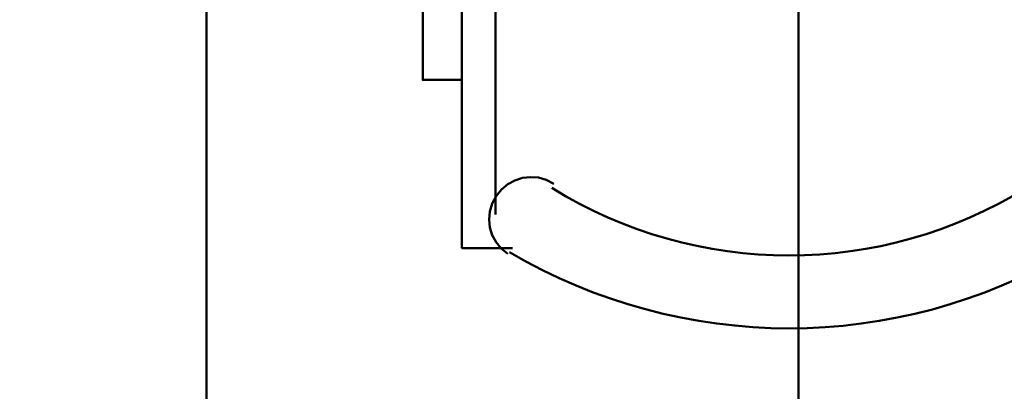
# Model space of a CAD drawing. Header units: metres. Extents: x -1 to 430, y -6 to 31.
# Tile 103 of 169: x 418.612 to 419.356, y 13.809 to 14.09. Entities that reach past the tile are written whole.
import ezdxf

# ---------------------------------------------------------------- set-up
doc = ezdxf.new("R2010")
doc.units = ezdxf.units.M
doc.linetypes.add('CONTINUA', pattern=[0])
for name, color, linetype, lineweight in [('P1 MOBLES', 7, 'CONTINUA', 25), ('P2 MOBLES 2D', 7, 'CONTINUA', 25), ('P3 MOBLES', 7, 'CONTINUA', 25)]:
    doc.layers.add(name, color=color, linetype=linetype, lineweight=lineweight)

# ---------------------------------------------------------------- blocks, each defined once
blk = doc.blocks.new('OBJETO_COMPLEJO_1')
at = {"layer": 'P1 MOBLES', "color": 202, "linetype": 'CONTINUA', "lineweight": 50, "transparency": 33554687}
blk.add_lwpolyline([(419.19997, 13.11946), (418.59886, 13.11946), (418.59886, 14.11849), (419.19997, 14.11849), (419.19997, 13.11946)], close=True, dxfattribs=at)
blk = doc.blocks.new('OBJETO_COMPLEJO_64')
at = {"layer": 'P2 MOBLES 2D', "color": 202, "linetype": 'CONTINUA', "lineweight": 50, "transparency": 33554687}
blk.add_line((418.97124, 14.29432), (418.97124, 13.94297), dxfattribs=at)
for points in [[(418.94584, 14.04457), (418.91621, 14.04457), (418.91621, 14.30702), (418.94584, 14.30702), (418.94584, 13.91757), (418.98394, 13.91757)], [(418.98043, 13.91317), (418.97551, 13.91724), (418.9716, 13.92206), (418.96875, 13.92745), (418.96699, 13.93324), (418.96635, 13.93926), (418.96688, 13.94533), (418.9686, 13.95129), (418.97155, 13.95695), (418.97557, 13.96192), (418.98035, 13.96587), (418.98571, 13.96878), (418.99148, 13.9706), (418.9975, 13.97129), (419.00358, 13.97083), (419.00955, 13.96917), (419.01524, 13.96627)]]:
    blk.add_lwpolyline(points, dxfattribs=at)
for centre, radius, start, end in [((419.19292, 14.25253), 0.34049, 238.23508, 301.7419), ((419.19292, 14.27369), 0.41667, 239.55422, 300.42617)]:
    blk.add_arc(centre, radius, start, end, dxfattribs=at)
blk = doc.blocks.new('OBJETO_COMPLEJO_80')
at = {"layer": 'P3 MOBLES', "color": 202, "linetype": 'CONTINUA', "lineweight": 50, "transparency": 33554687}
blk.add_lwpolyline([(418.75288, 13.12302), (418.75288, 14.5242), (419.55295, 14.5242), (419.55295, 13.12302), (418.75288, 13.12302)], close=True, dxfattribs=at)
blk = doc.blocks.new('OBJETO_COMPLEJO_81')
at = {"layer": 'P3 MOBLES', "color": 202, "linetype": 'CONTINUA', "lineweight": 50, "transparency": 33554687}
blk.add_lwpolyline([(418.75288, 13.12302), (418.75288, 14.5242), (417.95281, 14.5242), (417.95281, 13.12302), (418.75288, 13.12302)], close=True, dxfattribs=at)

msp = doc.modelspace()

# ---------------------------------------------------------------- block references
at = {"layer": 'P1 MOBLES', "color": 202, "linetype": 'CONTINUA', "lineweight": 50, "transparency": 33554687}
msp.add_blockref('OBJETO_COMPLEJO_1', (0, 0), dxfattribs=at)
at = {"layer": 'P2 MOBLES 2D', "color": 202, "linetype": 'CONTINUA', "lineweight": 50, "transparency": 33554687}
msp.add_blockref('OBJETO_COMPLEJO_64', (0, 0), dxfattribs=at)
at = {"layer": 'P3 MOBLES', "color": 202, "linetype": 'CONTINUA', "lineweight": 50, "transparency": 33554687}
for name in ['OBJETO_COMPLEJO_81', 'OBJETO_COMPLEJO_80']:
    msp.add_blockref(name, (0, 0), dxfattribs=at)

doc.saveas('drawing.dxf')
